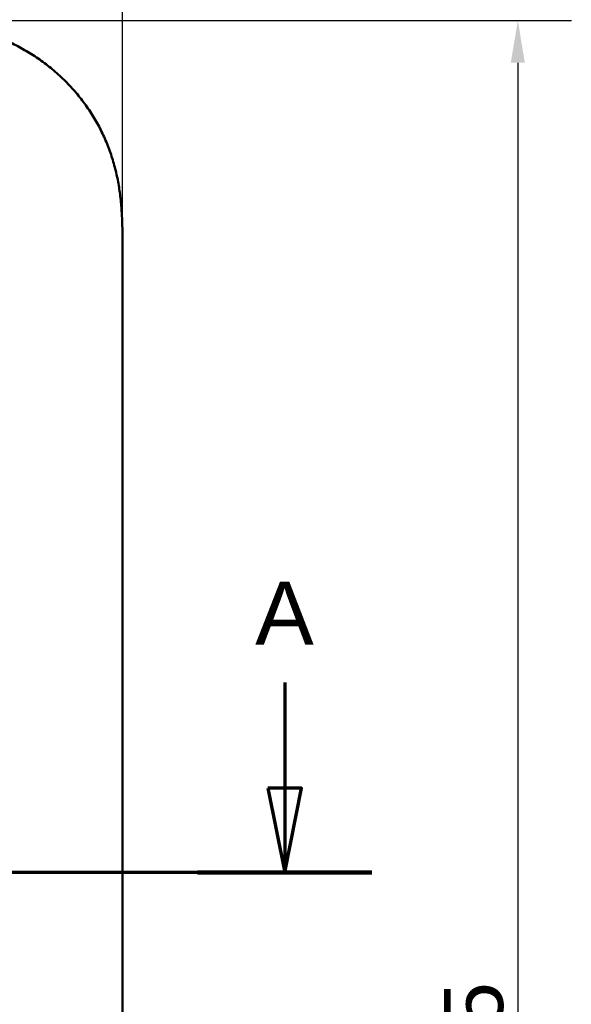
# Model space of a CAD drawing. Header units: millimetres. Extents: x 20 to 833, y 20 to 574.
# Tile 12 of 16: x 288 to 353, y 399 to 515. Entities that reach past the tile are written whole.
import ezdxf

# ---------------------------------------------------------------- set-up
doc = ezdxf.new("R2010")
doc.units = ezdxf.units.MM
doc.header["$LTSCALE"] = 2
for name, color, linetype, lineweight in [('Bemaßungen(DIN)', 7, 'Continuous', 25), ('Schnittansichtslinien(DIN)', 7, 'Continuous', 70), ('Sichtbare Kanten(DIN)', 7, 'Continuous', 50)]:
    doc.layers.add(name, color=color, linetype=linetype, lineweight=lineweight)
doc.styles.add('Aktuell-DINGroßer Text', font='arial.ttf')
doc.styles.add('STANDARD-DIN~0', font='arial.ttf')
doc.dimstyles.new('CAD-LAN', dxfattribs={"dimscale": 2, "dimtxt": 3.5, "dimasz": 2.5, "dimexe": 3.175, "dimexo": 0, "dimgap": 0.8, "dimtad": 1, "dimrnd": 1e-08, "dimtxsty": 'STANDARD-DIN~0', "dimcen": 0.09, "dimdle": 10, "dimclrd": 250, "dimclre": 250, "dimclrt": 250, "dimadec": 0, "dimazin": 2, "dimtfac": 1, "dimtmove": 0, "dimatfit": 3, "dimfxl": 1, "dimtolj": 1, "dimtzin": 0, "dimlwd": 25, "dimlwe": 25, "dimarcsym": 0})

# ---------------------------------------------------------------- blocks, each defined once
blk = doc.blocks.new('*D21')
at = {"layer": 'Bemaßungen(DIN)', "color": 250, "linetype": 'Continuous', "lineweight": 25, "true_color": 0x3f3f3f, "transparency": 16777216}
for p, q in [((272.77, 515.4), (353.08, 515.4)), ((346.73, 510.4), (346.73, 275.4)), ((272.77, 270.4), (353.08, 270.4))]:
    blk.add_line(p, q, dxfattribs=at)
at = {"layer": 'Bemaßungen(DIN)', "color": 250, "linetype": 'Continuous', "true_color": 0x3f3f3f, "transparency": 16777216}
for points in [[(345.89, 510.4), (347.56, 510.4), (346.73, 515.4)], [(345.89, 275.4), (347.56, 275.4), (346.73, 270.4)]]:
    blk.add_solid(points, dxfattribs=at)
at = {"layer": 'Defpoints', "color": 0, "linetype": 'Continuous', "transparency": 16777216}
for p in [(272.77, 515.4), (272.77, 270.4), (346.73, 270.4)]:
    blk.add_point(p, dxfattribs=at)
at = {"layer": 'Bemaßungen(DIN)', "color": 250, "linetype": 'Continuous', "lineweight": 25, "true_color": 0x3f3f3f, "transparency": 16777216, "insert": (337.98, 385.08), "char_height": 7, "attachment_point": 1, "rotation": 90, "style": 'STANDARD-DIN~0'}
blk.add_mtext('\\A1;245', dxfattribs=at)
blk = doc.blocks.new('*D22')
at = {"layer": 'Bemaßungen(DIN)', "color": 250, "linetype": 'Continuous', "lineweight": 25, "true_color": 0x3f3f3f, "transparency": 16777216}
for p, q in [((85.81, 488.62), (85.81, 542.61)), ((299.81, 488.62), (299.81, 542.61)), ((294.81, 536.26), (90.81, 536.26))]:
    blk.add_line(p, q, dxfattribs=at)
at = {"layer": 'Bemaßungen(DIN)', "color": 250, "linetype": 'Continuous', "true_color": 0x3f3f3f, "transparency": 16777216}
for points in [[(90.81, 537.09), (90.81, 535.43), (85.81, 536.26)], [(294.81, 537.09), (294.81, 535.43), (299.81, 536.26)]]:
    blk.add_solid(points, dxfattribs=at)
at = {"layer": 'Defpoints', "color": 0, "linetype": 'Continuous', "transparency": 16777216}
for p in [(85.81, 536.26), (85.81, 488.62), (299.81, 488.62)]:
    blk.add_point(p, dxfattribs=at)
at = {"layer": 'Bemaßungen(DIN)', "color": 250, "linetype": 'Continuous', "lineweight": 25, "true_color": 0x3f3f3f, "transparency": 16777216, "insert": (185.03, 544.89), "char_height": 7, "attachment_point": 1, "style": 'STANDARD-DIN~0'}
blk.add_mtext('\\A1;214', dxfattribs=at)
blk = doc.blocks.new('2DTransSchnitt0')
at = {"layer": 'Schnittansichtslinien(DIN)', "linetype": 'Continuous'}
for p, q in [((159.53, 218.469), (159.53, 212.207)), ((158.53, 212.207), (159.53, 207.207)), ((160.53, 212.207), (158.53, 212.207)), ((159.53, 212.207), (159.53, 207.207)), ((159.53, 207.207), (160.53, 212.207)), ((164.71, 207.207), (26.669, 207.207))]:
    blk.add_line(p, q, dxfattribs=at)
at = {"layer": 'Schnittansichtslinien(DIN)', "linetype": 'Continuous', "lineweight": 140}
blk.add_line((164.71, 207.207), (154.35, 207.207), dxfattribs=at)
at = {"layer": 'Schnittansichtslinien(DIN)', "linetype": 'Continuous', "flags": 128}
blk.add_lwpolyline([(158.53, 212.207), (159.53, 207.207), (160.53, 212.207), (158.53, 212.207)], dxfattribs=at)
at = {"layer": 'Schnittansichtslinien(DIN)'}
blk.add_solid([(158.53, 212.207), (159.53, 207.207), (160.53, 212.207), (158.53, 212.207)], dxfattribs=at)
at = {"layer": 'Schnittansichtslinien(DIN)', "insert": (157.777, 220.707), "char_height": 3.734, "attachment_point": 7, "style": 'Aktuell-DINGroßer Text'}
blk.add_mtext('A', dxfattribs=at)

msp = doc.modelspace()

# ---------------------------------------------------------------- linework, layer by layer
at = {"layer": 'Sichtbare Kanten(DIN)'}
msp.add_line((299.807, 488.618), (299.807, 297.186), dxfattribs=at)
msp.add_open_spline([(299.807, 488.618), (299.807, 489.172), (299.806, 490.289), (299.773, 491.703), (299.696, 493.129), (299.593, 494.278), (299.397, 495.717), (299.183, 496.869), (298.834, 498.303), (298.488, 499.442), (297.968, 500.846), (297.481, 501.952), (296.782, 503.302), (296.153, 504.354), (295.281, 505.623), (294.518, 506.6), (293.485, 507.765), (292.6, 508.648), (291.426, 509.684), (290.436, 510.456), (289.144, 511.346), (288.07, 511.994), (286.685, 512.723), (285.547, 513.239), (284.096, 513.8), (282.917, 514.181), (281.427, 514.576), (280.226, 514.828), (278.722, 515.07), (277.519, 515.208), (276.021, 515.323), (274.532, 515.386), (273.353, 515.4), (272.768, 515.402)], degree=3, knots=[0.02325842, 0.02325842, 0.02325842, 0.02325842, 0.06395557, 0.10465272, 0.12500129, 0.16569844, 0.18604701, 0.22674416, 0.24709273, 0.28778988, 0.30813845, 0.3488356, 0.36918417, 0.40988132, 0.43022989, 0.47092704, 0.49127561, 0.53197276, 0.55232133, 0.59301848, 0.61336705, 0.6540642, 0.67441277, 0.71510992, 0.73545849, 0.77615564, 0.79650421, 0.83720136, 0.85754993, 0.89824708, 0.91859565, 0.9592928, 0.99998994, 0.99998994, 0.99998994, 0.99998994], dxfattribs=at)

# ---------------------------------------------------------------- block references
at = {"layer": 'Schnittansichtslinien(DIN)', "xscale": 2, "yscale": 2, "zscale": 2}
msp.add_blockref('2DTransSchnitt0', (0, 0), dxfattribs=at)

# ---------------------------------------------------------------- dimensions: what is measured, and where the dimension line sits
at = {"layer": 'Bemaßungen(DIN)', "color": 250, "linetype": 'Continuous', "lineweight": 25, "true_color": 0x3f3f3f}
for base, p1, p2, angle, picture, middle in [((85.807, 536.26), (299.807, 488.618), (85.807, 488.618), 180, '*D22', (192.807, 536.26)), ((346.727, 270.402), (272.768, 515.402), (272.768, 270.402), 270, '*D21', (346.727, 392.902))]:
    dim = msp.add_linear_dim(base=base, p1=p1, p2=p2, angle=angle, dimstyle='CAD-LAN', override={"dimgap": 0.8, "dimdec": 2, "dimtol": 0, "dimlim": 0, "dimtp": 0, "dimtm": 0, "dimtdec": 2, "dimtofl": 0, "dimatfit": 1}, dxfattribs=at)
    dim.commit()
    dim.dimension.update_dxf_attribs({"geometry": picture, "text_midpoint": middle, "dimtype": 160})

doc.saveas('drawing.dxf')
